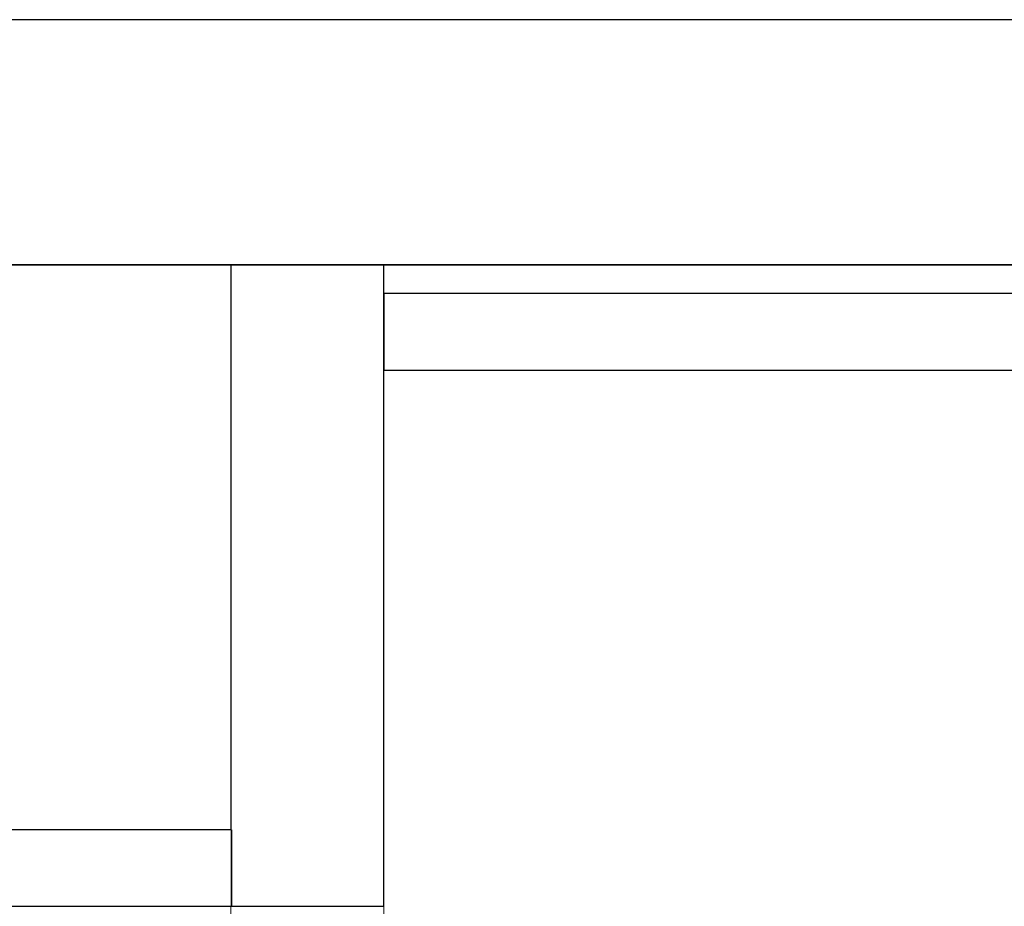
# Model space of a CAD drawing. Header units: metres. Extents: x 397.7 to 427.5, y 12.7 to 28.4.
# Tile 115 of 147: x 408.749 to 409.392, y 27.649 to 28.228. Entities that reach past the tile are written whole.
import ezdxf

# ---------------------------------------------------------------- set-up
doc = ezdxf.new("R2010")
doc.units = ezdxf.units.M
doc.layers.add('01_SUELOS', color=7, linetype='Continuous', lineweight=25, true_color=0x007f00)
for name, color, linetype, lineweight in [('A-GENM-____-OTLN', 7, 'Continuous', 18), ('A-WALL-____-MCUT', 7, 'Continuous', 25), ('A-WALL-____-OTLN', 7, 'Continuous', 25)]:
    doc.layers.add(name, color=color, linetype=linetype, lineweight=lineweight)

# ---------------------------------------------------------------- blocks, each defined once
blk = doc.blocks.new('Family - Evans P3-156328-06_ENLLUMENAT_P3')
at = {"layer": 'A-WALL-____-MCUT', "color": 253, "true_color": 0xaaaaaa}
for p, q in [((2.89049, 0.05), (0, 0.05)), ((2.89049, 0), (2.89049, 0.05)), ((0, 0), (2.89049, 0))]:
    blk.add_line(p, q, dxfattribs=at)
at = {"layer": 'A-WALL-____-OTLN', "color": 253, "true_color": 0xaaaaaa}
for p, q in [((2.89049, 0.05), (0, 0.05)), ((2.89049, 0), (2.89049, 0.05)), ((0, 0), (2.89049, 0))]:
    blk.add_line(p, q, dxfattribs=at)
at = {"layer": 'A-WALL-____-OTLN', "color": 253, "lineweight": 18, "true_color": 0xaaaaaa}
blk.add_line((0, 0), (2.89049, 0), dxfattribs=at)
blk = doc.blocks.new('Family - Evans P3-156349-06_ENLLUMENAT_P3')
at = {"layer": 'A-WALL-____-MCUT', "color": 253, "true_color": 0xaaaaaa}
for p, q in [((25.58768, 0.16), (0.03316, 0.16)), ((0, 0), (25.55598, 0))]:
    blk.add_line(p, q, dxfattribs=at)
at = {"layer": 'A-WALL-____-OTLN', "color": 253, "true_color": 0xaaaaaa}
for p, q in [((25.58768, 0.16), (0.03316, 0.16)), ((0, 0), (25.55598, 0))]:
    blk.add_line(p, q, dxfattribs=at)
at = {"layer": 'A-WALL-____-OTLN', "color": 253, "lineweight": 18, "true_color": 0xaaaaaa}
blk.add_line((0, 0), (25.55598, 0), dxfattribs=at)
blk = doc.blocks.new('Family - Evans P3-156399-06_ENLLUMENAT_P3')
at = {"layer": 'A-WALL-____-MCUT', "color": 253, "true_color": 0xaaaaaa}
for p, q in [((0, 0.09951), (0, 0)), ((0.05, 0.09951), (0, 0.09951)), ((0.41879, 0.1), (0.05, 0.1)), ((0.05, 0.1), (0.05, 0.09951)), ((0.41879, 0), (0.41879, 0.1)), ((0, 0), (0.41879, 0))]:
    blk.add_line(p, q, dxfattribs=at)
at = {"layer": 'A-WALL-____-OTLN', "color": 253, "true_color": 0xaaaaaa}
for p, q in [((0, 0.09951), (0, 0)), ((0.05, 0.09951), (0, 0.09951)), ((0.05, 0.1), (0.05, 0.09951)), ((0.41879, 0.1), (0.05, 0.1)), ((0.41879, 0), (0.41879, 0.1)), ((0, 0), (0.41879, 0))]:
    blk.add_line(p, q, dxfattribs=at)
at = {"layer": 'A-WALL-____-OTLN', "color": 253, "lineweight": 18, "true_color": 0xaaaaaa}
blk.add_line((0, 0), (0.41879, 0), dxfattribs=at)
blk = doc.blocks.new('Family - Paviment P3-156431-06_ENLLUMENAT_P3')
at = {"layer": '01_SUELOS', "color": 9, "true_color": 0xaad4aa}
for p, q in [((12.35361, 14.95767), (2.96349, 14.95764)), ((2.96349, 14.95764), (12.35361, 14.95767))]:
    blk.add_line(p, q, dxfattribs=at)
blk = doc.blocks.new('Family - Vano porta P3-156777-06_ENLLUMENAT_P3')
at = {"layer": 'A-GENM-____-OTLN', "color": 253, "true_color": 0xaaaaaa}
for p, q in [((408.98698, 27.64946), (408.88698, 27.64946)), ((408.88698, 27.64946), (408.88698, 26.87843)), ((408.98698, 27.64946), (408.88698, 27.64946)), ((408.88698, 26.87843), (408.88698, 27.64946)), ((408.98698, 26.87843), (408.98698, 27.64946)), ((408.98698, 27.64946), (408.98698, 26.87843))]:
    blk.add_line(p, q, dxfattribs=at)
blk = doc.blocks.new('Family - Evans P3-156802-06_ENLLUMENAT_P3')
at = {"layer": 'A-WALL-____-MCUT', "color": 253, "true_color": 0xaaaaaa}
for p, q in [((1.466, 0.05), (0, 0.05)), ((0, 0.05), (0, 0)), ((0, 0), (1.466, 0))]:
    blk.add_line(p, q, dxfattribs=at)
at = {"layer": 'A-WALL-____-OTLN', "color": 253, "true_color": 0xaaaaaa}
for p, q in [((1.466, 0.05), (0, 0.05)), ((0, 0.05), (0, 0)), ((0, 0), (1.466, 0))]:
    blk.add_line(p, q, dxfattribs=at)
at = {"layer": 'A-WALL-____-OTLN', "color": 253, "lineweight": 18, "true_color": 0xaaaaaa}
blk.add_line((0, 0), (1.466, 0), dxfattribs=at)
blk = doc.blocks.new('LONDR55-XX_ZZ-ARQ-CAA-M3D-Londres55_ifc-1-06_ENLLUMENAT_P3')
at = {"layer": '01_SUELOS', "color": 253, "lineweight": 18, "true_color": 0xaaaaaa}
blk.add_blockref('Family - Paviment P3-156431-06_ENLLUMENAT_P3', (398.29523, 13.11061), dxfattribs=at)
at = {"layer": 'A-GENM-____-OTLN', "color": 253, "lineweight": 18, "true_color": 0xaaaaaa}
blk.add_blockref('Family - Vano porta P3-156777-06_ENLLUMENAT_P3', (0, 0), dxfattribs=at)
at = {"layer": 'A-WALL-____-OTLN', "color": 253, "lineweight": 18, "true_color": 0xaaaaaa}
for name, p, rotation in [('Family - Evans P3-156349-06_ENLLUMENAT_P3', (426.84641, 28.22825), 180), ('Family - Evans P3-156399-06_ENLLUMENAT_P3', (408.98698, 27.64946), 90)]:
    blk.add_blockref(name, p, dxfattribs=dict(at, rotation=rotation))
for name, p in [('Family - Evans P3-156802-06_ENLLUMENAT_P3', (408.98698, 27.99946)), ('Family - Evans P3-156328-06_ENLLUMENAT_P3', (405.99698, 27.64946))]:
    blk.add_blockref(name, p, dxfattribs=at)

msp = doc.modelspace()

# ---------------------------------------------------------------- block references
at = {"lineweight": 5}
msp.add_blockref('LONDR55-XX_ZZ-ARQ-CAA-M3D-Londres55_ifc-1-06_ENLLUMENAT_P3', (0, 0), dxfattribs=at)

doc.saveas('drawing.dxf')
